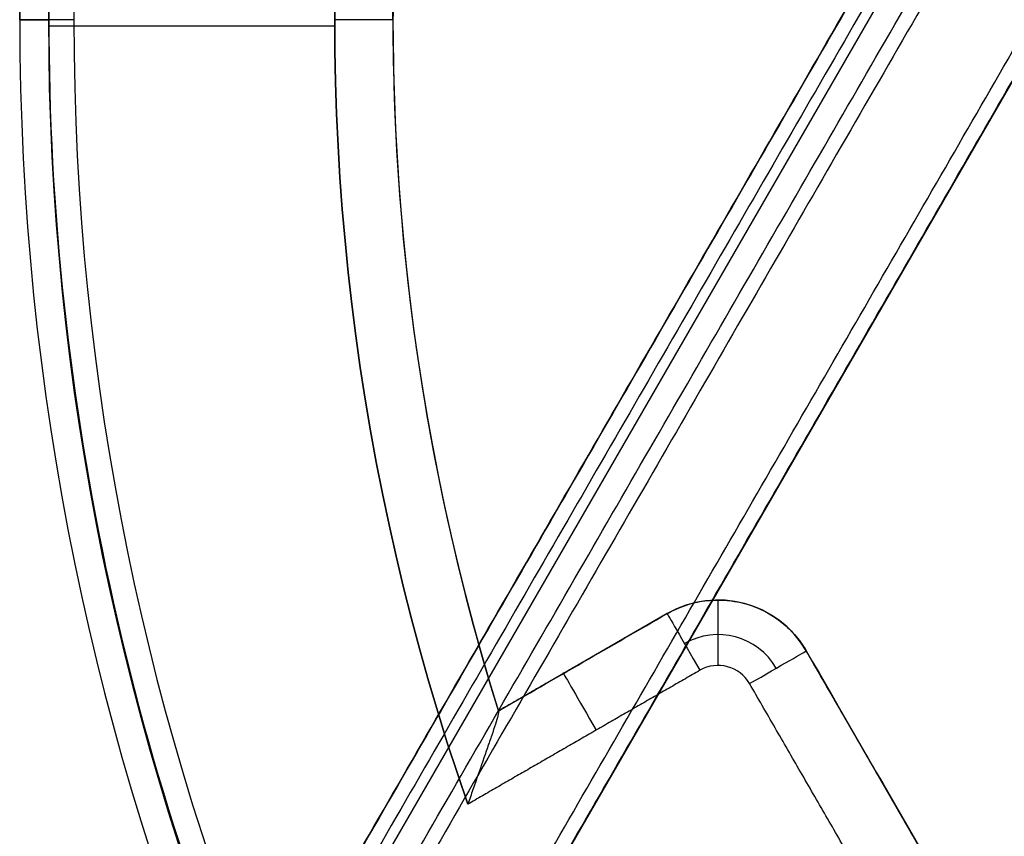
# Model space of a CAD drawing. Header units: millimetres. Extents: x -231 to 231, y -185 to 265.
# Tile 12 of 29: x -185 to -118, y -56 to 0. Entities that reach past the tile are written whole.
import ezdxf

# ---------------------------------------------------------------- set-up
doc = ezdxf.new("R2010")
doc.units = ezdxf.units.MM
doc.layers.add('Layer 01', color=7, linetype='Continuous', true_color=0x000000)

msp = doc.modelspace()

# ---------------------------------------------------------------- linework, layer by layer
at = {"layer": 'Layer 01', "color": 254, "true_color": 0xcad1ee}
for p, q in [((-180.554, -89.545, 309.5), (-12.729, 201.137, 309.5)), ((-11.74, 199.432, 323.518), (-178.583, -89.549, 323.518)), ((-7.078, 186.201, 323.5), (-164.794, -86.971, 323.5)), ((-164.794, -86.971, 309.5), (-7.078, 186.201, 309.5)), ((-181.505, 0, 799.5), (-183.225, 0, 799.5)), ((-159.575, 0, 764.8), (-159.575, 0, 794.109)), ((-183.225, -0.416, 760.8), (-163.574, -0.416, 760.8)), ((-137.231, -39.899, 793.288), (-137.231, -39.899, 765.3)), ((-140.731, -40.836, 779.704), (-152.331, -47.534, 779.704)), ((-103.169, -91.896, 779.135), (-131.169, -43.399, 779.135)), ((-103.169, -91.896, 765.3), (-131.169, -43.399, 765.3)), ((-146.531, -44.185, 765.3), (-146.531, -44.185, 793.841))]:
    msp.add_line(p, q, dxfattribs=at)
for centre, radius, start, end in [((0, 0, 762.8), 185.225, 0, 180), ((0, 0, 780.15), 185.225, 0, 180), ((0, 0, 799.5), 183.225, 0, 180), ((0, 0, 760.8), 183.225, 95.46491, 180), ((0, 0, 799.5), 181.505, 0, 180), ((0, 0, 760.8), 163.575, 100.7462, 199.2538), ((0, 0, 764.8), 159.575, 102.65958, 197.34042), ((0, 0, 779.454), 159.575, 102.66984, 197.33016), ((0, 0, 797.5), 185.225, 180, 0), ((0, 0, 762.8), 185.225, 180, 0), ((0, 0, 780.15), 185.225, 180, 0), ((0, 0, 760.8), 183.225, 180, 204.53509), ((0, 0, 760.8), 183.225, 180, 204.53509), ((0, 0, 799.5), 181.505, 180, 0), ((0, 0, 794.109), 159.575, 180, 197.33016), ((-137.231, -46.899, 765.3), 7, 30, 120), ((-137.231, -46.899, 761.331), 4.621, 30, 120), ((-137.231, -46.899, 760.8), 2.5, 30, 120)]:
    msp.add_arc(centre, radius, start, end, dxfattribs=at)
at = {"layer": 'Layer 01', "color": 254, "true_color": 0xcad1ee, "extrusion": (0, 0, -1)}
for centre, radius, start, end in [((0, 0, -797.5), 185.225, 0, 180), ((0, 0, -799.5), 183.225, 0, 180), ((0, 0, -760.8), 163.575, 340.7462, 79.2538), ((0, 0, -794.109), 159.575, 0, 77.33016), ((0, 0, -799.5), 183.225, 180, 0), ((137.231, -46.899, -779.403), 7, 60, 150)]:
    msp.add_arc(centre, radius, start, end, dxfattribs=at)
at = {"layer": 'Layer 01', "color": 254, "true_color": 0xcad1ee, "extrusion": (0, 1, 0)}
for centre, radius, start, end in [((183.225, 762.8), 2, 270, 0), ((163.575, 764.8), 4, 180, 270), ((183.225, 797.5), 2, 0, 90)]:
    msp.add_arc(centre, radius, start, end, dxfattribs=at)
at = {"layer": 'Layer 01', "color": 254, "true_color": 0xcad1ee, "extrusion": (1, 0, 0)}
msp.add_arc((-44.399, 765.3, -137.231), 4.5, 270, 0, dxfattribs=at)
at = {"layer": 'Layer 01', "color": 254, "true_color": 0xcad1ee, "extrusion": (-0.866025, -0.5, 3.15797e-15)}
msp.add_arc((-30.5, 765.3, 142.295), 4.5, 180, 270, dxfattribs=at)
at = {"layer": 'Layer 01', "color": 254, "true_color": 0xcad1ee, "extrusion": (0.5, -0.866025, -6.8372e-15)}
msp.add_arc((-139.795, 765.3, -28), 4.5, 270, 0, dxfattribs=at)
at = {"layer": 'Layer 01', "color": 254, "true_color": 0xcad1ee, "extrusion": (-0.866025, -0.5, 0)}
msp.add_arc((-30.5, 765.3, 150.526), 4.5, 180, 270, dxfattribs=at)
at = {"layer": 'Layer 01', "color": 254, "true_color": 0xcad1ee}
for points, degree in [([(-180.554, -89.545, 309.5), (-96.642, 55.796, 309.5), (-12.729, 201.137, 309.5)], 2), ([(-12.723, 201.133, 309.622), (-96.635, 55.792, 309.622), (-180.548, -89.549, 309.622)], 2), ([(-11.863, 200.637, 308.5), (-95.776, 55.296, 308.5), (-179.688, -90.045, 308.5)], 2), ([(-176.59, -89.549, 337.622), (-93.667, 54.079, 337.622), (-10.744, 197.706, 337.622)], 2), ([(-9.884, 197.209, 338.5), (-92.807, 53.582, 338.5), (-175.73, -90.045, 338.5)], 2), ([(-165.66, -86.471, 338.5), (-86.802, 50.115, 338.5), (-7.944, 186.701, 338.5)], 2), ([(-165.66, -86.471, 308.5), (-86.802, 50.115, 308.5), (-7.944, 186.701, 308.5)], 2), ([(-164.794, -86.971, 337.5), (-85.936, 49.615, 337.5), (-7.078, 186.201, 337.5)], 2), ([(-7.078, 186.201, 309.5), (-85.936, 49.615, 309.5), (-164.794, -86.971, 309.5)], 2), ([(-185.225, 0, 762.8), (-185.225, 0, 780.15), (-185.225, 0, 797.5)], 2), ([(-140.731, -40.836, 765.3), (-146.531, -44.185, 765.3), (-152.331, -47.534, 765.3)], 2), ([(-152.331, -47.534, 794.109), (-148.462, -45.3, 793.953), (-144.596, -43.068, 793.752), (-140.731, -40.836, 793.505)], 3), ([(-140.731, -40.836, 793.505), (-140.731, -40.836, 779.403), (-140.731, -40.836, 765.3)], 2), ([(-131.169, -43.399, 792.971), (-131.169, -43.399, 779.135), (-131.169, -43.399, 765.3)], 2), ([(-103.169, -91.896, 765.3), (-117.169, -67.647, 765.3), (-131.169, -43.399, 765.3)], 2), ([(-131.169, -43.399, 792.971), (-126.502, -51.482, 792.837), (-117.169, -67.647, 792.686), (-107.835, -83.813, 792.837), (-103.169, -91.896, 792.971)], 3), ([(-138.481, -44.734, 760.8), (-146.453, -49.336, 760.8), (-154.426, -53.939, 760.8)], 2), ([(-107.066, -94.146, 760.8), (-121.066, -69.897, 760.8), (-135.066, -45.649, 760.8)], 2), ([(-152.331, -47.534, 765.3), (-152.331, -47.534, 779.704), (-152.331, -47.534, 794.109)], 2), ([(-152.322, -47.561, 764.8), (-152.328, -47.543, 764.966), (-152.331, -47.534, 765.133), (-152.331, -47.534, 765.3)], 3)]:
    msp.add_open_spline(points, degree=degree, dxfattribs=at)
for points, knots in [([(-140.731, -40.836, 793.505), (-140.331, -40.605, 793.479), (-139.915, -40.417, 793.453), (-139.268, -40.198, 793.413), (-139.048, -40.135, 793.399), (-138.601, -40.03, 793.372), (-138.373, -39.989, 793.358), (-137.691, -39.899, 793.316), (-137.236, -39.884, 793.288), (-136.324, -39.943, 793.234), (-135.865, -40.018, 793.206), (-134.983, -40.254, 793.155), (-134.556, -40.413, 793.131), (-133.937, -40.718, 793.097), (-133.734, -40.83, 793.086), (-133.345, -41.072, 793.066), (-133.157, -41.201, 793.056), (-132.614, -41.617, 793.029), (-132.278, -41.931, 793.013), (-131.668, -42.624, 792.987), (-131.4, -42.998, 792.977), (-131.169, -43.399, 792.971)], [-11.02393, -11.02393, -11.02393, -11.02393, -9.645939, -9.645939, -8.956943, -8.956943, -8.267948, -8.267948, -6.889956, -6.889956, -5.511965, -5.511965, -4.133974, -4.133974, -3.444978, -3.444978, -2.755983, -2.755983, -1.377991, -1.377991, 0, 0, 0, 0]), ([(-152.322, -47.561, 764.8), (-152.31, -47.6, 764.444), (-152.327, -47.702, 764.107), (-152.406, -48.011, 763.468), (-152.465, -48.21, 763.18), (-152.611, -48.671, 762.657), (-152.696, -48.928, 762.428), (-152.88, -49.472, 762.022), (-152.98, -49.765, 761.843), (-153.29, -50.666, 761.378), (-153.51, -51.296, 761.162), (-153.85, -52.274, 760.944), (-153.965, -52.606, 760.89), (-154.138, -53.105, 760.836), (-154.195, -53.271, 760.822), (-154.311, -53.605, 760.805), (-154.369, -53.773, 760.8), (-154.426, -53.939, 760.8)], [-8.497495, -8.497495, -8.497495, -8.497495, -7.435308, -7.435308, -6.373121, -6.373121, -5.310934, -5.310934, -4.248747, -4.248747, -2.124374, -2.124374, -1.062187, -1.062187, -0.531093, -0.531093, 0, 0, 0, 0])]:
    msp.add_open_spline(points, degree=3, knots=knots, dxfattribs=at)

doc.saveas('drawing.dxf')
